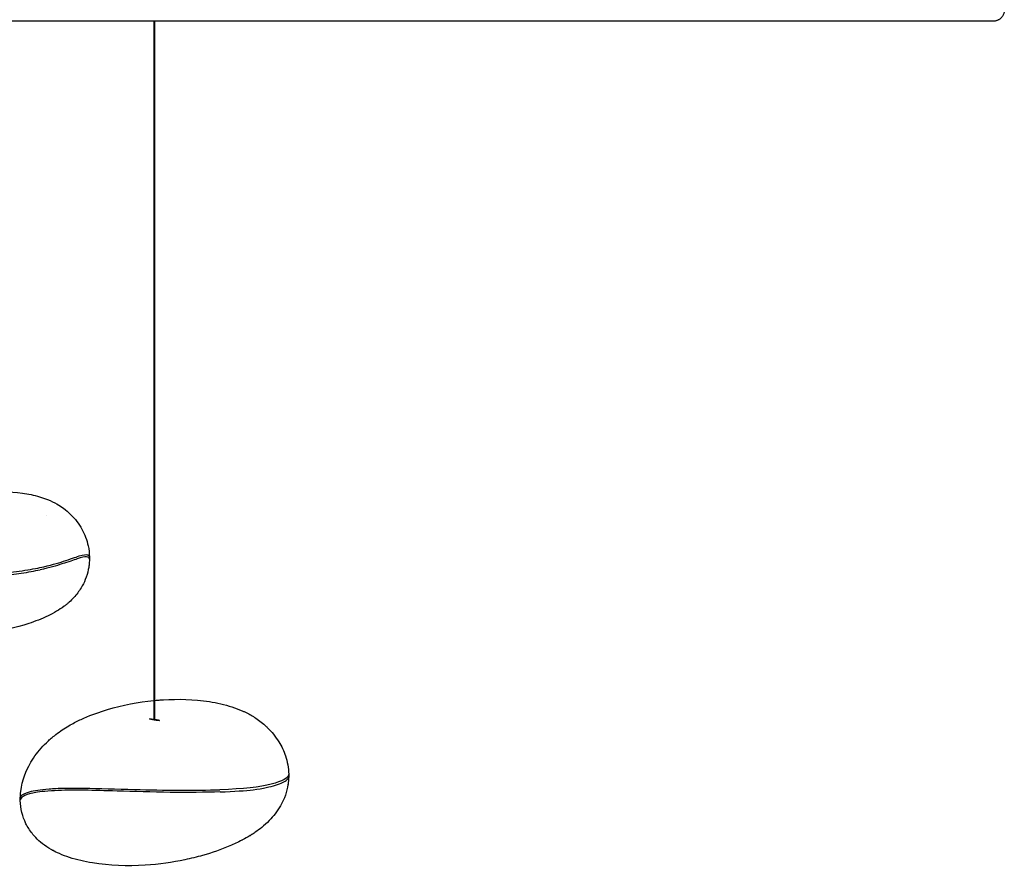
# Model space of a CAD drawing. Header units: centimetres. Extents: x 176 to 739, y 180 to 597.
# Tile 20 of 21: x 695 to 739, y 346 to 385. Entities that reach past the tile are written whole.
import ezdxf

# ---------------------------------------------------------------- set-up
doc = ezdxf.new("R2010")
doc.units = ezdxf.units.CM
doc.layers.add('Make2D$Visibile$Curve', color=7, linetype='Continuous', true_color=0x000000)

msp = doc.modelspace()

# ---------------------------------------------------------------- linework, layer by layer
at = {"layer": 'Make2D$Visibile$Curve', "color": 18, "lineweight": -3, "true_color": 0x000000}
for points in [[(700.702, 384.56), (700.7, 353.076)], [(700.752, 353.067), (700.752, 384.559)]]:
    msp.add_lwpolyline(points, dxfattribs=at)
msp.add_rational_spline([(739, 385.059), (739, 384.559), (738.5, 384.559)], [1, 0.707106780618, 1.00000000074], degree=2, dxfattribs=at)
for points, knots in [([(738.5, 384.559), (738.5, 384.559), (737.892, 384.559), (735.126, 384.559), (730.416, 384.559), (721.548, 384.559), (710.977, 384.559), (700.695, 384.559), (695.234, 384.559), (689.648, 384.559), (685.885, 384.559), (684.003, 384.559)], [-86.080664, -86.080664, -86.080664, -86.080664, -76.090969, -66.101274, -55.279962, -44.45865, -22.706175, -17.029632, -11.353088, -5.676544, 0, 0, 0, 0]), ([(690.018, 362.206), (690.124, 362.285), (690.238, 362.363), (690.36, 362.439), (690.473, 362.509), (690.592, 362.576), (690.719, 362.641), (690.964, 362.766), (691.213, 362.869), (691.476, 362.96), (691.998, 363.139), (692.597, 363.261), (693.114, 363.315), (693.654, 363.372), (694.214, 363.377), (694.783, 363.301), (695.044, 363.265), (695.305, 363.212), (695.56, 363.136), (695.683, 363.1), (695.804, 363.058), (695.922, 363.01), (696.072, 362.949), (696.216, 362.88), (696.353, 362.8)], [0.189813, 0.189813, 0.189813, 0.189813, 0.669439, 0.669439, 0.669439, 1.107222, 1.107222, 1.107222, 1.941137, 1.941137, 1.941137, 3.713703, 3.713703, 3.713703, 5.453566, 5.453566, 5.453566, 6.252724, 6.252724, 6.252724, 6.637186, 6.637186, 6.637186, 7.124592, 7.124592, 7.124592, 7.124592]), ([(696.353, 362.8), (696.451, 362.744), (696.544, 362.683), (696.633, 362.618), (696.75, 362.532), (696.859, 362.44), (696.959, 362.342), (697.163, 362.142), (697.331, 361.919), (697.462, 361.684), (697.596, 361.442), (697.691, 361.186), (697.747, 360.925), (697.782, 360.761), (697.802, 360.594), (697.805, 360.426)], [0.215189, 0.215189, 0.215189, 0.215189, 0.561772, 0.561772, 0.561772, 1.015127, 1.015127, 1.015127, 1.939063, 1.939063, 1.939063, 2.891975, 2.891975, 2.891975, 3.492603, 3.492603, 3.492603, 3.492603]), ([(695.577, 359.948), (696.053, 360.048), (696.365, 360.145), (696.952, 360.331), (697.168, 360.414), (697.532, 360.528), (697.658, 360.547), (697.78, 360.502), (697.804, 360.469), (697.805, 360.426)], [0, 0, 0, 0, 2.197332, 2.197332, 4.849201, 4.849201, 7.793434, 7.793434, 9.627162, 9.627162, 9.627162, 9.627162]), ([(697.805, 360.322), (697.805, 360.383), (697.759, 360.425), (697.58, 360.439), (697.447, 360.403), (697.082, 360.281), (696.871, 360.202), (696.313, 360.029), (696.015, 359.94), (695.58, 359.847)], [9.870849, 9.870849, 9.870849, 9.870849, 12.446273, 12.446273, 15.156252, 15.156252, 17.574103, 17.574103, 19.609154, 19.609154, 19.609154, 19.609154]), ([(697.805, 360.32), (697.803, 360.233), (697.797, 360.147), (697.787, 360.061), (697.778, 359.991), (697.767, 359.922), (697.753, 359.853), (697.722, 359.703), (697.677, 359.553), (697.617, 359.405)], [0.566932, 0.566932, 0.566932, 0.566932, 0.874669, 0.874669, 0.874669, 1.120947, 1.120947, 1.120947, 1.654673, 1.654673, 1.654673, 1.654673]), ([(691.382, 359.449), (691.703, 359.479), (692.073, 359.51), (692.828, 359.578), (693.208, 359.615), (693.951, 359.695), (694.313, 359.738), (694.997, 359.835), (695.313, 359.891), (695.577, 359.948)], [-4.714583, -4.714583, -4.714583, -4.714583, -3.478398, -3.478398, -2.347281, -2.347281, -1.217968, -1.217968, 0, 0, 0, 0]), ([(692.021, 359.405), (692.278, 359.427), (692.582, 359.453), (693.205, 359.512), (693.516, 359.543), (694.138, 359.613), (694.447, 359.652), (695.046, 359.742), (695.332, 359.793), (695.58, 359.847)], [0, 0, 0, 0, 1.089221, 1.089221, 2.048401, 2.048401, 3.006089, 3.006089, 4.031589, 4.031589, 4.031589, 4.031589]), ([(697.616, 359.405), (697.565, 359.278), (697.503, 359.153), (697.429, 359.032), (697.336, 358.879), (697.225, 358.73), (697.097, 358.592), (697.033, 358.521), (696.964, 358.454), (696.893, 358.39), (696.856, 358.357), (696.819, 358.325), (696.781, 358.294), (696.762, 358.278), (696.743, 358.263), (696.723, 358.248), (696.703, 358.232), (696.684, 358.217), (696.663, 358.202)], [0.730011, 0.730011, 0.730011, 0.730011, 1.187904, 1.187904, 1.187904, 1.758098, 1.758098, 1.758098, 2.045943, 2.045943, 2.045943, 2.194084, 2.194084, 2.194084, 2.269922, 2.269922, 2.269922, 2.347413, 2.347413, 2.347413, 2.347413]), ([(696.663, 358.202), (696.548, 358.116), (696.435, 358.042), (696.323, 357.976), (696.193, 357.898), (696.066, 357.831), (695.944, 357.773), (695.658, 357.634), (695.351, 357.518), (695.079, 357.428), (694.463, 357.226), (693.872, 357.093), (693.117, 357.006), (692.773, 356.967), (692.413, 356.943), (692.042, 356.942), (691.769, 356.941), (691.486, 356.952), (691.204, 356.982), (690.926, 357.011), (690.638, 357.057), (690.357, 357.131), (690.229, 357.165), (690.101, 357.204), (689.974, 357.252), (689.914, 357.274), (689.854, 357.298), (689.795, 357.324), (689.766, 357.337), (689.737, 357.35), (689.709, 357.364), (689.694, 357.371), (689.68, 357.378), (689.666, 357.385), (689.66, 357.388), (689.638, 357.399), (689.628, 357.405)], [0.034475, 0.034475, 0.034475, 0.034475, 0.478766, 0.478766, 0.478766, 1.002648, 1.002648, 1.002648, 2.295083, 2.295083, 2.295083, 4.99652, 4.99652, 4.99652, 6.266119, 6.266119, 6.266119, 7.200086, 7.200086, 7.200086, 8.121377, 8.121377, 8.121377, 8.537089, 8.537089, 8.537089, 8.734531, 8.734531, 8.734531, 8.830905, 8.830905, 8.830905, 8.87855, 8.87855, 8.87855, 8.920751, 8.920751, 8.920751, 8.920751]), ([(696.805, 352.777), (696.893, 352.83), (696.983, 352.881), (697.071, 352.929), (697.232, 353.015), (697.394, 353.093), (697.556, 353.165), (697.906, 353.32), (698.268, 353.448), (698.618, 353.552), (699.289, 353.752), (700.002, 353.887), (700.703, 353.957)], [0.477468, 0.477468, 0.477468, 0.477468, 0.804307, 0.804307, 0.804307, 1.392377, 1.392377, 1.392377, 2.681863, 2.681863, 2.681863, 5.187287, 5.187287, 5.187287, 5.187287]), ([(700.755, 353.962), (700.818, 353.968), (700.881, 353.973), (700.944, 353.978), (701.011, 353.984), (701.078, 353.988), (701.146, 353.992), (701.772, 354.03), (702.503, 354.019), (703.21, 353.908), (703.548, 353.855), (703.888, 353.779), (704.219, 353.671), (704.379, 353.619), (704.532, 353.561), (704.678, 353.497), (704.719, 353.479), (704.76, 353.461), (704.8, 353.442), (704.96, 353.366), (705.107, 353.284), (705.24, 353.199)], [5.248922, 5.248922, 5.248922, 5.248922, 5.474446, 5.474446, 5.474446, 5.709259, 5.709259, 5.709259, 7.989612, 7.989612, 7.989612, 9.040872, 9.040872, 9.040872, 9.54875, 9.54875, 9.54875, 9.693691, 9.693691, 9.693691, 10.271804, 10.271804, 10.271804, 10.271804]), ([(700.964, 353.057), (700.964, 353.04), (700.841, 353.053), (700.617, 353.088), (700.513, 353.109), (700.516, 353.126)], [0.7997805, 0.7997805, 0.7997805, 0.7997805, 1.2194003, 1.2194003, 1.6032987, 1.6032987, 1.6032987, 1.6032987]), ([(700.516, 353.126), (700.54, 353.138), (700.649, 353.13), (700.861, 353.097), (700.964, 353.072), (700.964, 353.057)], [0.0453014, 0.0453014, 0.0453014, 0.0453014, 0.4176761, 0.4176761, 0.7997805, 0.7997805, 0.7997805, 0.7997805]), ([(705.24, 353.199), (705.324, 353.145), (705.403, 353.09), (705.478, 353.033), (705.561, 352.97), (705.64, 352.905), (705.714, 352.839)], [0.1957438, 0.1957438, 0.1957438, 0.1957438, 0.551928, 0.551928, 0.551928, 0.9436899, 0.9436899, 0.9436899, 0.9436899]), ([(694.691, 349.575), (694.693, 349.67), (694.699, 349.765), (694.711, 349.862), (694.77, 350.359), (694.961, 350.877), (695.29, 351.368), (695.455, 351.614), (695.649, 351.844), (695.867, 352.058), (695.982, 352.169), (696.101, 352.274), (696.224, 352.373), (696.412, 352.524), (696.607, 352.658), (696.805, 352.777)], [0.598333, 0.598333, 0.598333, 0.598333, 0.950759, 0.950759, 0.950759, 2.790333, 2.790333, 2.790333, 3.704286, 3.704286, 3.704286, 4.183103, 4.183103, 4.183103, 4.911555, 4.911555, 4.911555, 4.911555]), ([(705.714, 352.839), (705.747, 352.809), (705.78, 352.778), (705.811, 352.747), (706.015, 352.549), (706.191, 352.33), (706.333, 352.097), (706.454, 351.9), (706.556, 351.687), (706.631, 351.461), (706.715, 351.209), (706.769, 350.933), (706.777, 350.641), (706.777, 350.635), (706.777, 350.63), (706.777, 350.625)], [1.151574, 1.151574, 1.151574, 1.151574, 1.326972, 1.326972, 1.326972, 2.465409, 2.465409, 2.465409, 3.427313, 3.427313, 3.427313, 4.505945, 4.505945, 4.505945, 4.524762, 4.524762, 4.524762, 4.524762]), ([(706.776, 350.608), (706.76, 350.479), (706.498, 350.315), (705.482, 350.06), (704.744, 349.97), (703.681, 349.939)], [0, 0, 0, 0, 6.195382, 6.195382, 12.384106, 12.384106, 12.384106, 12.384106]), ([(703.684, 349.841), (704.344, 349.862), (704.823, 349.897), (705.64, 349.997), (705.942, 350.071), (706.437, 350.231), (706.605, 350.312), (706.75, 350.436), (706.776, 350.479), (706.777, 350.522)], [0, 0, 0, 0, 2.835094, 2.835094, 6.446022, 6.446022, 10.337794, 10.337794, 12.496231, 12.496231, 12.496231, 12.496231]), ([(694.691, 349.575), (694.691, 349.602), (694.703, 349.629), (694.783, 349.726), (694.904, 349.795), (695.31, 349.902), (695.59, 349.946), (696.174, 349.994), (696.406, 350.006), (696.949, 350.017), (697.26, 350.016), (697.58, 350.011)], [2.495683, 2.495683, 2.495683, 2.495683, 4.135641, 4.135641, 8.268339, 8.268339, 12.294604, 12.294604, 14.17699, 14.17699, 16.062304, 16.062304, 16.062304, 16.062304]), ([(697.472, 349.918), (697.267, 349.92), (696.98, 349.918), (696.485, 349.908), (696.275, 349.9), (695.668, 349.864), (695.389, 349.815), (695.046, 349.744), (694.912, 349.695), (694.734, 349.587), (694.691, 349.533), (694.692, 349.481)], [-13.62605, -13.62605, -13.62605, -13.62605, -12.136226, -12.136226, -10.989883, -10.989883, -8.376514, -8.376514, -4.188164, -4.188164, -0.501909, -0.501909, -0.501909, -0.501909]), ([(703.684, 349.841), (703.021, 349.82), (702.24, 349.812), (700.632, 349.831), (699.805, 349.854), (699.049, 349.877)], [0, 0, 0, 0, 2.572338, 2.572338, 5.144384, 5.144384, 5.144384, 5.144384]), ([(706.745, 350.166), (706.697, 349.853), (706.59, 349.527), (706.407, 349.208), (706.263, 348.959), (706.09, 348.741), (705.902, 348.549), (705.79, 348.434), (705.675, 348.331), (705.561, 348.238), (705.465, 348.161), (705.368, 348.089), (705.273, 348.023)], [0.536679, 0.536679, 0.536679, 0.536679, 1.63794, 1.63794, 1.63794, 2.496359, 2.496359, 2.496359, 3.013298, 3.013298, 3.013298, 3.449401, 3.449401, 3.449401, 3.449401]), ([(696.087, 347.241), (695.945, 347.322), (695.811, 347.411), (695.688, 347.508), (695.58, 347.594), (695.479, 347.685), (695.387, 347.782), (695.328, 347.844), (695.272, 347.909), (695.22, 347.976), (695.114, 348.111), (695.023, 348.256), (694.948, 348.408), (694.789, 348.731), (694.702, 349.087), (694.692, 349.46)], [0, 0, 0, 0, 0.578151, 0.578151, 0.578151, 1.084668, 1.084668, 1.084668, 1.410158, 1.410158, 1.410158, 2.071332, 2.071332, 2.071332, 3.483492, 3.483492, 3.483492, 3.483492]), ([(705.042, 347.873), (704.925, 347.802), (704.807, 347.736), (704.694, 347.676), (704.686, 347.672), (704.679, 347.668), (704.672, 347.664), (704.493, 347.571), (704.31, 347.486), (704.127, 347.407), (703.74, 347.243), (703.327, 347.1), (702.896, 346.978), (702.641, 346.907), (702.374, 346.841), (702.096, 346.782), (701.546, 346.667), (700.956, 346.58), (700.307, 346.539), (699.516, 346.489), (698.711, 346.513), (697.937, 346.64), (697.58, 346.699), (697.233, 346.78), (696.909, 346.886), (696.751, 346.937), (696.598, 346.995), (696.452, 347.059), (696.344, 347.107), (696.238, 347.158), (696.137, 347.213)], [0.628104, 0.628104, 0.628104, 0.628104, 1.159614, 1.159614, 1.159614, 1.192986, 1.192986, 1.192986, 2.004088, 2.004088, 2.004088, 3.719781, 3.719781, 3.719781, 4.729225, 4.729225, 4.729225, 6.716832, 6.716832, 6.716832, 9.144198, 9.144198, 9.144198, 10.267509, 10.267509, 10.267509, 10.811488, 10.811488, 10.811488, 11.217147, 11.217147, 11.217147, 11.217147])]:
    msp.add_open_spline(points, degree=3, knots=knots, dxfattribs=at)
for points, degree in [([(696.353, 362.8), (696.349, 362.802), (696.344, 362.802), (696.338, 362.799)], 3), ([(695.883, 362.314), (695.882, 362.313), (695.882, 362.312), (695.881, 362.311)], 3), ([(697.805, 360.423), (697.805, 360.373), (697.805, 360.322)], 2), ([(705.24, 353.199), (705.252, 353.191), (705.26, 353.182), (705.266, 353.171)], 3), ([(706.777, 350.522), (706.775, 350.407), (706.765, 350.288), (706.747, 350.168)], 3), ([(706.776, 350.608), (706.777, 350.611), (706.777, 350.615), (706.777, 350.619)], 3), ([(706.777, 350.619), (706.777, 350.621), (706.777, 350.623), (706.777, 350.626)], 3), ([(706.778, 350.612), (706.778, 350.567), (706.778, 350.522)], 2), ([(697.574, 349.917), (697.539, 349.916), (697.505, 349.917), (697.472, 349.918)], 3), ([(699.049, 349.877), (698.51, 349.894), (698.008, 349.909), (697.574, 349.917)], 3), ([(697.58, 350.011), (698.223, 350.001), (699.011, 349.973), (699.85, 349.949)], 3), ([(699.85, 349.949), (701.157, 349.913), (702.576, 349.902), (703.681, 349.939)], 3), ([(706.747, 350.168), (706.746, 350.161), (706.736, 350.153), (706.716, 350.142)], 3), ([(694.692, 349.481), (694.692, 349.525), (694.692, 349.569)], 2), ([(694.701, 349.536), (694.696, 349.546), (694.693, 349.556), (694.692, 349.566)], 3), ([(694.692, 349.46), (694.692, 349.467), (694.692, 349.474), (694.692, 349.481)], 3), ([(705.045, 347.877), (705.054, 347.881), (705.062, 347.886), (705.069, 347.89)], 3), ([(705.273, 348.023), (705.206, 347.977), (705.137, 347.933), (705.069, 347.89)], 3), ([(705.069, 347.89), (705.084, 347.9), (705.096, 347.91), (705.104, 347.92)], 3), ([(696.13, 347.217), (696.115, 347.225), (696.101, 347.233), (696.087, 347.241)], 3), ([(696.133, 347.215), (696.134, 347.214), (696.135, 347.214), (696.138, 347.214)], 3)]:
    msp.add_open_spline(points, degree=degree, dxfattribs=at)

doc.saveas('drawing.dxf')
